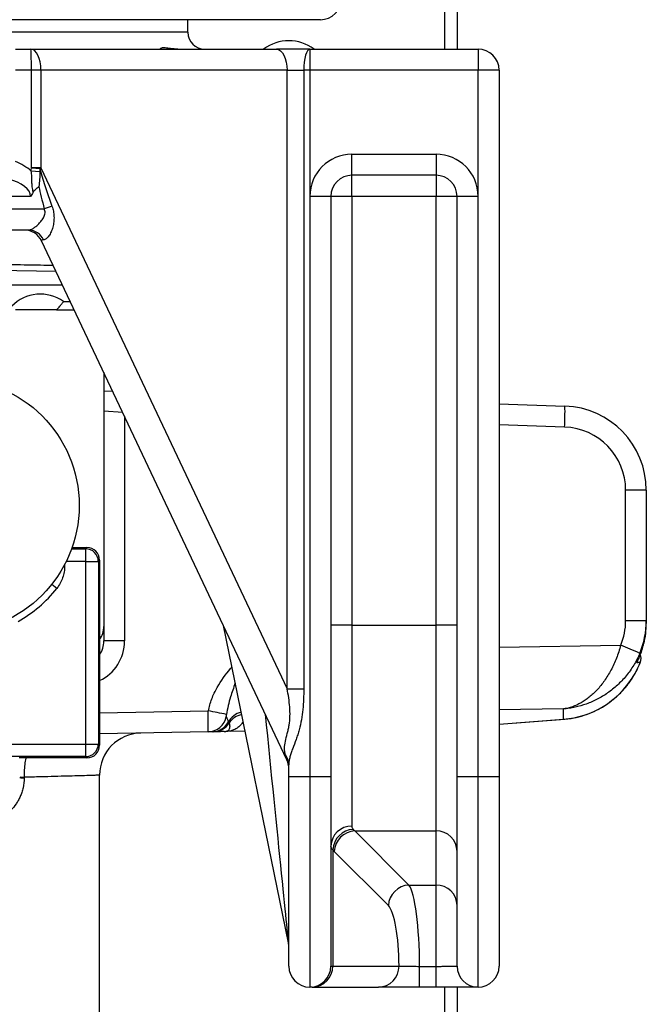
# Model space of a CAD drawing. Header units: millimetres. Extents: x 665 to 1372, y 953 to 2315.
# Tile 6 of 17: x 1061 to 1210, y 1236 to 1470. Entities that reach past the tile are written whole.
import ezdxf

# ---------------------------------------------------------------- set-up
doc = ezdxf.new("R2010")
doc.units = ezdxf.units.MM

msp = doc.modelspace()

# ---------------------------------------------------------------- linework, layer by layer
at = {"color": 8, "linetype": 'Continuous', "lineweight": 25}
for p, q in [((1161.83, 1463.24), (1161.83, 1485.42)), ((1054.72, 1407.24), (1070.91, 1407.24)), ((1071.2, 1403.24), (1072.8, 1403.24)), ((1085.28, 1376.84), (1080.77, 1377.14)), ((1085.69, 1375.98), (1085.69, 1322.54)), ((1190.35, 1373.38), (1174.77, 1373.89)), ((1073.11, 1344.44), (1076.48, 1344.44)), ((1076.48, 1341.44), (1071.83, 1341.44)), ((1071.46, 1340.4), (1071.29, 1340.4)), ((1071.46, 1340.71), (1071.46, 1340.4)), ((1069.59, 1335.05), (1068.39, 1336)), ((1174.77, 1321.06), (1203.69, 1321.51)), ((1190.12, 1306.38), (1174.77, 1306.14)), ((1079.77, 1305.47), (1105.62, 1305.92)), ((1174.77, 1302.78), (1190.12, 1303.98)), ((1190.12, 1303.98), (1190.39, 1303.97)), ((1110.81, 1301.1), (1114.34, 1301.16)), ((1161.83, 1114.02), (1161.83, 1240.24))]:
    msp.add_line(p, q, dxfattribs=at)
at = {"color": 7, "linetype": 'Continuous', "lineweight": 25}
for p, q in [((1164.77, 1485.42), (1164.77, 1463.24)), ((1132.27, 1470.24), (857.27, 1470.24)), ((1100.77, 1467.24), (1100.77, 1470.24)), ((1100.77, 1467.24), (888.77, 1467.24)), ((1059.77, 1463.24), (1063.42, 1463.24)), ((1063.42, 1463.24), (1121.83, 1463.24)), ((1129.77, 1463.24), (1121.83, 1463.24)), ((1129.77, 1463.24), (1129.77, 1458.24)), ((1129.77, 1463.24), (1169.77, 1463.24)), ((1169.77, 1463.24), (1169.77, 1458.24)), ((1063.56, 1458.24), (1059.77, 1458.24)), ((1065.82, 1458.24), (1063.56, 1458.24)), ((1063.56, 1435.06), (1063.56, 1458.24)), ((1065.82, 1458.24), (1065.82, 1435.06)), ((1124.35, 1458.24), (1065.82, 1458.24)), ((1124.35, 1311.18), (1124.35, 1458.24)), ((1124.35, 1458.24), (1128.32, 1458.24)), ((1128.32, 1458.24), (1128.32, 1311.18)), ((1129.77, 1458.24), (1128.32, 1458.24)), ((1169.77, 1458.24), (1129.77, 1458.24)), ((1129.77, 1458.24), (1129.77, 1428.24)), ((1174.77, 1458.24), (1169.77, 1458.24)), ((1169.77, 1428.24), (1169.77, 1458.24)), ((1174.77, 1458.24), (1174.77, 1290.24)), ((1139.77, 1438.24), (1159.77, 1438.24)), ((1139.77, 1433.24), (1139.77, 1438.24)), ((1159.77, 1438.24), (1159.77, 1433.24)), ((1065.54, 1434.8), (1063.55, 1434.98)), ((1065.82, 1435.06), (1063.56, 1435.06)), ((1065.82, 1435.06), (1124.35, 1311.18)), ((1065.55, 1434.07), (1063.49, 1434.26)), ((1159.77, 1433.24), (1139.77, 1433.24)), ((1139.77, 1428.24), (1139.77, 1433.24)), ((1159.77, 1433.24), (1159.77, 1428.24)), ((1063.37, 1428.24), (1014.17, 1428.24)), ((1129.77, 1428.24), (1129.77, 1290.24)), ((1134.77, 1428.24), (1129.77, 1428.24)), ((1134.77, 1428.24), (1134.77, 1290.24)), ((1139.77, 1428.24), (1134.77, 1428.24)), ((1159.77, 1428.24), (1139.77, 1428.24)), ((1139.77, 1428.24), (1139.77, 1326.29)), ((1164.77, 1428.24), (1159.77, 1428.24)), ((1159.77, 1326.29), (1159.77, 1428.24)), ((1169.77, 1428.24), (1164.77, 1428.24)), ((1164.77, 1290.24), (1164.77, 1428.24)), ((1169.77, 1290.24), (1169.77, 1428.24)), ((1014.17, 1425.24), (1066.61, 1425.24)), ((1062.95, 1420.24), (1057.51, 1420.24)), ((1124.29, 1294.26), (1065.99, 1417.66)), ((1054.72, 1410.7), (1069.4, 1410.44)), ((1069.51, 1401.24), (1073.75, 1401.24)), ((1080.77, 1386.38), (1080.77, 1325.98)), ((1080.77, 1381.98), (1082.88, 1381.91)), ((1174.77, 1378.89), (1190.43, 1378.38)), ((1204.86, 1327.35), (1204.86, 1358.39)), ((1209.77, 1358.39), (1204.86, 1358.39)), ((1209.77, 1358.39), (1209.77, 1327.35)), ((1073.22, 1344.74), (1076.77, 1344.74)), ((1076.48, 1344.44), (1076.77, 1344.74)), ((1076.48, 1341.44), (1076.48, 1344.44)), ((1076.48, 1341.44), (1079.48, 1341.44)), ((1076.48, 1298.04), (1076.48, 1341.44)), ((1079.77, 1341.74), (1079.48, 1341.44)), ((1079.48, 1341.44), (1079.48, 1298.04)), ((1079.77, 1341.74), (1079.77, 1322.87)), ((1209.77, 1327.35), (1204.86, 1327.35)), ((1209.77, 1327.35), (1209.77, 1326.72)), ((1080.77, 1325.98), (1080.77, 1322.54)), ((1124.67, 1250.74), (1109.21, 1326.18)), ((1139.77, 1326.29), (1134.77, 1326.29)), ((1139.77, 1326.29), (1139.77, 1278.52)), ((1139.77, 1326.29), (1159.77, 1326.29)), ((1164.77, 1326.29), (1159.77, 1326.29)), ((1159.77, 1277.38), (1159.77, 1326.29)), ((1079.77, 1322.87), (1079.77, 1297.74)), ((1085.69, 1322.54), (1080.77, 1322.54)), ((1124.35, 1311.18), (1128.32, 1311.18)), ((1190.12, 1303.98), (1190.12, 1306.38)), ((1174.77, 1302.74), (1190.39, 1303.97)), ((1105.6, 1300.92), (1079.77, 1300.47)), ((1114.36, 1301.08), (1109.77, 1301)), ((913.07, 1298.04), (1076.48, 1298.04)), ((1076.48, 1298.04), (1079.48, 1298.04)), ((1076.48, 1295.04), (1076.48, 1298.04)), ((1079.48, 1298.04), (1079.77, 1297.74)), ((1076.48, 1295.04), (913.07, 1295.04)), ((1076.77, 1294.74), (1060.67, 1294.74)), ((1076.77, 1294.74), (1076.48, 1295.04)), ((1124.77, 1290.24), (1124.77, 1293.09)), ((1129.77, 1290.24), (1124.77, 1290.24)), ((1124.77, 1245.24), (1124.77, 1290.24)), ((1134.77, 1290.24), (1129.77, 1290.24)), ((1129.77, 1290.24), (1129.77, 1240.24)), ((1134.77, 1290.24), (1134.77, 1245.24)), ((1169.77, 1290.24), (1164.77, 1290.24)), ((1164.77, 1245.24), (1164.77, 1290.24)), ((1174.77, 1290.24), (1169.77, 1290.24)), ((1169.77, 1240.24), (1169.77, 1290.24)), ((1174.77, 1290.24), (1174.77, 1245.24)), ((1140.46, 1277.38), (1159.77, 1277.38)), ((1140.46, 1277.38), (1153.33, 1264.51)), ((1159.77, 1264.51), (1159.77, 1277.38)), ((1135.21, 1272.88), (1135.21, 1245.24)), ((1148.44, 1259.62), (1135.57, 1272.49)), ((1153.33, 1264.51), (1159.77, 1264.51)), ((1159.77, 1245.18), (1159.77, 1264.51)), ((1134.77, 1245.24), (1135.21, 1245.24)), ((1135.21, 1245.24), (1150.97, 1245.24)), ((1155.86, 1245.18), (1159.77, 1245.18)), ((1155.86, 1240.24), (1155.86, 1245.18)), ((1159.77, 1240.24), (1159.77, 1245.18)), ((1130.32, 1240.24), (1129.77, 1240.24)), ((1130.32, 1240.24), (1146.07, 1240.24)), ((1159.77, 1240.24), (1155.86, 1240.24)), ((1164.77, 1240.24), (1164.77, 1114.02))]:
    msp.add_line(p, q, dxfattribs=at)
at = {"color": 7, "linetype": 'Continuous', "lineweight": 25, "flags": 128}
for points in [[(1121.83, 1463.24), (1122.32, 1463.15), (1122.79, 1462.86), (1123.23, 1462.4), (1123.61, 1461.78), (1123.92, 1461.02), (1124.15, 1460.16), (1124.3, 1459.22), (1124.35, 1458.24)], [(1129.77, 1463.24), (1129.49, 1463.15), (1129.22, 1462.86), (1128.97, 1462.4), (1128.74, 1461.78), (1128.56, 1461.02), (1128.43, 1460.16), (1128.35, 1459.22), (1128.32, 1458.24)]]:
    msp.add_lwpolyline(points, dxfattribs=at)
at = {"color": 7, "linetype": 'Continuous', "lineweight": 25}
for centre, radius in [((1044.77, 1354.74), 30.15), ((994.77, 1095.24), 142.5)]:
    msp.add_circle(centre, radius, dxfattribs=at)
for centre, radius, start, end in [((1132.27, 1475.24), 5, 270, 0), ((1104.77, 1467.24), 4, 180, 270), ((1124.77, 1455.24), 10, 53.1301, 126.8699), ((1169.77, 1458.24), 5, 0, 90), ((1139.77, 1428.24), 10, 90, 180), ((1159.77, 1428.24), 10, 0, 90), ((1139.77, 1428.24), 5, 90, 180), ((1159.77, 1428.24), 5, 0, 90), ((1073.04, 1410.78), 15.82, 106.8458, 113.9497), ((1061.92, 1415.74), 4.5, 25.288, 90), ((1062.84, 1416.33), 3.91, 23.6631, 88.2865), ((1065.69, 1395.5), 9.5, 54.5503, 135.8151), ((1118.76, 1376.98), 71.68, 357.1218, 1.1174), ((1189.77, 1358.39), 20, 0, 88.1197), ((1189.86, 1358.39), 15, 0, 88.1197), ((1076.47, 1341.44), 3, 0.0204, 89.9796), ((1044.77, 1354.74), 31.69, 299.5386, 321.5704), ((1127.86, 1137.09), 199.41, 66.2355, 67.6479), ((1206.53, 1318.3), 2, 338.9812, 27.554), ((1105.5, 1305.39), 4.47, 271.1824, 349.6399), ((1021.23, 870.03), 443.99, 78.4782, 79.043), ((1106.48, 1305.37), 4.43, 271.1573, 332.6565), ((1106.79, 1305.44), 4.49, 271.0127, 326.7144), ((1089.77, 1290.65), 10, 91.0048, 179.9281), ((1109.33, 1305.31), 4.32, 271.0009, 279.8916), ((1110.67, 1297.08), 4.02, 88.0478, 98.6306), ((1076.47, 1298.04), 3, 270.0204, 359.9796), ((1120.87, 1293.06), 3.91, 0.3909, 37.6188), ((1119.77, 1292.12), 5, 0, 25.288), ((1061.69, 1295.19), 5.06, 259.5245, 271.554), ((1061.69, 1294.83), 4.86, 259.0976, 271.6132), ((1139.66, 1273.63), 4.89, 88.7226, 178.663), ((1140.38, 1272.57), 5.18, 93.055, 176.5306), ((1140.72, 1272.24), 5.15, 92.8487, 177.1513), ((1159.83, 1272.44), 4.95, 0.6399, 90.6259), ((1153.59, 1259.37), 5.15, 92.8487, 177.1513), ((1159.83, 1259.57), 4.95, 0.6399, 90.6259), ((1119.77, 1249.74), 5, 0, 11.5806), ((1129.77, 1245.24), 5, 180, 270), ((1129.77, 1245.24), 5, 270, 0), ((1130.26, 1245.19), 4.95, 270.6399, 0.6259), ((1146.02, 1245.19), 4.95, 270.6399, 0.6259), ((1169.77, 1245.24), 5, 180, 270), ((1169.77, 1245.24), 5, 270, 0)]:
    msp.add_arc(centre, radius, start, end, dxfattribs=at)
at = {"color": 8, "linetype": 'Continuous', "lineweight": 25}
for centre, radius, start, end in [((1206.53, 1318.3), 2, 338.7242, 27.4184), ((1114.68, 1300.79), 4.97, 104.5879, 149.2147), ((1114.69, 1300.21), 4.99, 103.3611, 146.3332)]:
    msp.add_arc(centre, radius, start, end, dxfattribs=at)
at = {"color": 7, "linetype": 'Continuous', "lineweight": 25}
for centre, major_axis, ratio, start_param, end_param in [((1063.42, 1458.24), (0, 5), 0.027035, 4.712389, 6.283185), ((1063.42, 1458.24), (0, 5), 0.480519, 4.712389, 6.283185), ((1051.14, 1428.24), (-15.47, 0), 0.646538, 3.787864, 4.120208), ((1062.56, 1436.62), (-0.88, 1.87), 0.241788, 3.533298, 3.614623), ((1062.56, 1436.62), (4.52, 2.14), 0.631195, 5.104095, 5.18542), ((1109.02, 1338.3), (-43.88, 99.82), 0.036948, 0.242699, 0.48339), ((1051.14, 1428.24), (12.23, 0), 0.408687, 0, 0.978615), ((1106.11, 1338.3), (-41.03, 100.19), 0.070316, 0.372228, 0.492047), ((1072.43, 1415.74), (6.45, -2.02), 0.119095, 2.803814, 3.250903), ((1076.77, 1341.74), (2.12, 2.12), 0.999695, 5.497939, 7.068431), ((1189.86, 1327.38), (-2.41, 14.89), 0.994227, 4.15362, 4.551178), ((1189.77, 1327.38), (-4.59, 19.53), 0.996924, 4.083372, 4.480931), ((1075.77, 1325.98), (0, 5.18), 0.965926, 4.068888, 4.712389), ((1189.77, 1324.02), (13.85, 15.12), 0.95399, 4.90372, 5.1036), ((1189.77, 1318.59), (20, -0.32), 0.099427, 5.805194, 5.911028), ((1076.77, 1297.74), (2.12, -2.12), 0.999695, 5.497939, 7.068431), ((1119.77, 1315.53), (-4.54, 21.3), 0.012741, 2.799386, 3.08754), ((1142.89, 1326.29), (0, 50), 0.233812, 2.900593, 2.932153), ((1138, 1326.29), (0, 55), 0.212557, 2.900593, 2.932153), ((1152.67, 1244.95), (0, 20), 0.159417, 4.72409, 6.073746), ((1147.78, 1244.95), (0, 15), 0.212557, 4.731892, 6.073746)]:
    msp.add_ellipse(centre, major_axis=major_axis, ratio=ratio, start_param=start_param, end_param=end_param, dxfattribs=at)
at = {"color": 8, "linetype": 'Continuous', "lineweight": 25}
for centre, major_axis, ratio, start_param, end_param in [((1075.77, 1322.59), (-0.23, 5.52), 0.904924, 4.022082, 4.665583), ((1075.69, 1322.59), (-0.67, 10.33), 0.965633, 3.495594, 4.645332), ((1189.77, 1324.02), (13.85, 15.12), 0.95399, 3.923992, 4.90372), ((1119.77, 1299.55), (-4.9, 48.81), 0.001208, 1.455929, 3.1298)]:
    msp.add_ellipse(centre, major_axis=major_axis, ratio=ratio, start_param=start_param, end_param=end_param, dxfattribs=at)
at = {"color": 7, "linetype": 'Continuous', "lineweight": 25}
for points, knots in [([(1098.36, 1463.24), (1097.73, 1463.24), (1097.17, 1463.3), (1096.16, 1463.43), (1095.73, 1463.49), (1095.19, 1463.53), (1095.02, 1463.54), (1094.74, 1463.53), (1094.62, 1463.51), (1094.31, 1463.44), (1094.19, 1463.37), (1094.15, 1463.31)], [0, 0, 0, 0, 0.25, 0.25, 0.5, 0.5, 0.625, 0.625, 0.75, 0.75, 1, 1, 1, 1]), ([(1063.97, 1429.22), (1063.91, 1429.64), (1063.83, 1430.06), (1063.71, 1430.89), (1063.68, 1431.31), (1063.66, 1432.15), (1063.67, 1432.57), (1063.63, 1433.42), (1063.58, 1433.84), (1063.49, 1434.26)], [0, 0, 0, 0, 0.25, 0.25, 0.5, 0.5, 0.75, 0.75, 1, 1, 1, 1]), ([(1065.55, 1434.07), (1065.57, 1433.49), (1065.56, 1432.9), (1065.47, 1431.74), (1065.4, 1431.16), (1065.32, 1430.58)], [0, 0, 0, 0, 0.5, 0.5, 1, 1, 1, 1]), ([(1063.97, 1429.22), (1064.13, 1429.54), (1064.35, 1429.78), (1064.71, 1430.09), (1064.83, 1430.19), (1065.08, 1430.38), (1065.2, 1430.48), (1065.32, 1430.58)], [0, 0, 0, 0, 0.5, 0.5, 0.75, 0.75, 1, 1, 1, 1]), ([(1063.97, 1429.22), (1063.89, 1429.04), (1063.79, 1428.87), (1063.59, 1428.55), (1063.49, 1428.39), (1063.37, 1428.24)], [0, 0, 0, 0, 0.5, 0.5, 1, 1, 1, 1]), ([(1068.45, 1425.93), (1068.59, 1425.52), (1068.71, 1425.11), (1068.87, 1424.27), (1068.92, 1423.85), (1068.94, 1423), (1068.92, 1422.57), (1068.82, 1421.74), (1068.74, 1421.33), (1068.53, 1420.53), (1068.4, 1420.15), (1068.17, 1419.62), (1068.09, 1419.45), (1067.91, 1419.13), (1067.81, 1418.97), (1067.61, 1418.69), (1067.51, 1418.57), (1067.3, 1418.34), (1067.19, 1418.24), (1066.97, 1418.07), (1066.86, 1418.01), (1066.64, 1417.93), (1066.53, 1417.9), (1066.42, 1417.9)], [0, 0, 0, 0, 0.125, 0.125, 0.25, 0.25, 0.375, 0.375, 0.5, 0.5, 0.625, 0.625, 0.6875, 0.6875, 0.75, 0.75, 0.8125, 0.8125, 0.875, 0.875, 0.9375, 0.9375, 1, 1, 1, 1]), ([(1062.95, 1420.24), (1063.06, 1420.24), (1063.21, 1420.27), (1063.46, 1420.37), (1063.56, 1420.41), (1063.75, 1420.51), (1063.86, 1420.57), (1064.18, 1420.77), (1064.41, 1420.92), (1064.87, 1421.3), (1065.11, 1421.51), (1065.56, 1421.96), (1065.78, 1422.21), (1066.19, 1422.74), (1066.37, 1423.02), (1066.67, 1423.63), (1066.78, 1423.95), (1066.81, 1424.46), (1066.8, 1424.63), (1066.74, 1424.95), (1066.68, 1425.1), (1066.61, 1425.24)], [0, 0, 0, 0, 0.125, 0.125, 0.1875, 0.1875, 0.25, 0.25, 0.375, 0.375, 0.5, 0.5, 0.625, 0.625, 0.75, 0.75, 0.875, 0.875, 0.9375, 0.9375, 1, 1, 1, 1]), ([(1069.51, 1401.24), (1069.79, 1401.5), (1070.07, 1401.81), (1070.49, 1402.33), (1070.63, 1402.51), (1070.85, 1402.78), (1070.92, 1402.87), (1071.06, 1403.06), (1071.13, 1403.15), (1071.2, 1403.24)], [0, 0, 0, 0, 0.5, 0.5, 0.75, 0.75, 0.875, 0.875, 1, 1, 1, 1]), ([(1069.51, 1401.24), (1069.12, 1401.24), (1068.74, 1401.24), (1067.97, 1401.24), (1067.58, 1401.24), (1066.79, 1401.24), (1066.38, 1401.24), (1065.73, 1401.24), (1065.51, 1401.24), (1065.07, 1401.24), (1064.86, 1401.24), (1064.24, 1401.24), (1063.84, 1401.24), (1063.04, 1401.24), (1062.64, 1401.24), (1061.44, 1401.24), (1060.63, 1401.24), (1059.79, 1401.24)], [0, 0, 0, 0, 0.125, 0.125, 0.25, 0.25, 0.375, 0.375, 0.4375, 0.4375, 0.5, 0.5, 0.625, 0.625, 0.75, 0.75, 1, 1, 1, 1]), ([(1071.46, 1340.4), (1071.46, 1339.91), (1071.42, 1339.44), (1071.26, 1338.49), (1071.14, 1338.02), (1070.82, 1337.11), (1070.63, 1336.67), (1070.16, 1335.83), (1069.9, 1335.43), (1069.59, 1335.05)], [0, 0, 0, 0, 0.25, 0.25, 0.5, 0.5, 0.75, 0.75, 1, 1, 1, 1]), ([(1207.52, 1317.39), (1207.88, 1318.11), (1208.21, 1318.85), (1208.63, 1319.99), (1208.76, 1320.38), (1209, 1321.15), (1209.1, 1321.54), (1209.58, 1323.5), (1209.77, 1325.09), (1209.77, 1326.72)], [0, 0, 0, 0, 0.25, 0.25, 0.375, 0.375, 0.5, 0.5, 1, 1, 1, 1]), ([(1203.69, 1321.51), (1203.4, 1320.46), (1203.06, 1319.44), (1202.48, 1317.96), (1202.27, 1317.47), (1201.83, 1316.52), (1201.6, 1316.06), (1200.88, 1314.71), (1200.37, 1313.87), (1199.54, 1312.7), (1199.26, 1312.32), (1198.68, 1311.6), (1198.38, 1311.25), (1197.48, 1310.28), (1196.86, 1309.7), (1195.89, 1308.92), (1195.57, 1308.67), (1194.91, 1308.22), (1194.58, 1308.02), (1193.57, 1307.45), (1192.89, 1307.14), (1191.86, 1306.77), (1191.51, 1306.67), (1190.99, 1306.54), (1190.82, 1306.5), (1190.56, 1306.45), (1190.47, 1306.44), (1190.3, 1306.41), (1190.21, 1306.39), (1190.12, 1306.38)], [0, 0, 0, 0, 0.125, 0.125, 0.1875, 0.1875, 0.25, 0.25, 0.375, 0.375, 0.4375, 0.4375, 0.5, 0.5, 0.625, 0.625, 0.6875, 0.6875, 0.75, 0.75, 0.875, 0.875, 0.9375, 0.9375, 0.96875, 0.96875, 0.984375, 0.984375, 1, 1, 1, 1]), ([(1208.21, 1319.59), (1207.8, 1318.6), (1207.32, 1317.67), (1206.51, 1316.33), (1206.23, 1315.9), (1205.63, 1315.05), (1205.31, 1314.64), (1204.32, 1313.44), (1203.62, 1312.71), (1202.52, 1311.69), (1202.14, 1311.37), (1201.37, 1310.75), (1200.97, 1310.45), (1199.77, 1309.61), (1198.94, 1309.12), (1197.68, 1308.46), (1197.25, 1308.26), (1196.38, 1307.88), (1195.94, 1307.71), (1194.62, 1307.23), (1193.74, 1306.98), (1192.39, 1306.69), (1191.94, 1306.6), (1191.26, 1306.5), (1191.03, 1306.47), (1190.69, 1306.44), (1190.58, 1306.42), (1190.35, 1306.4), (1190.23, 1306.39), (1190.12, 1306.38)], [0, 0, 0, 0, 0.125, 0.125, 0.1875, 0.1875, 0.25, 0.25, 0.375, 0.375, 0.4375, 0.4375, 0.5, 0.5, 0.625, 0.625, 0.6875, 0.6875, 0.75, 0.75, 0.875, 0.875, 0.9375, 0.9375, 0.96875, 0.96875, 0.984375, 0.984375, 1, 1, 1, 1]), ([(1206.59, 1313.98), (1206.95, 1314.58), (1207.67, 1315.77), (1208.2, 1317.09), (1208.46, 1317.74)], [0, 0, 0, 0, 0.50204, 1, 1, 1, 1]), ([(1207.73, 1317.9), (1207.72, 1317.84), (1207.69, 1317.66), (1207.59, 1317.5), (1207.52, 1317.4), (1207.52, 1317.39)], [0, 0, 0, 0, 0.321037, 0.986437, 1, 1, 1, 1]), ([(1190.39, 1303.97), (1190.89, 1304.02), (1192.23, 1304.15), (1194.37, 1304.63), (1196.77, 1305.47), (1199.06, 1306.6), (1201.2, 1308.01), (1203.17, 1309.66), (1204.9, 1311.54), (1206.04, 1312.99), (1206.52, 1313.86), (1206.59, 1313.98)], [0, 0, 0, 0, 0.07785, 0.208532, 0.339464, 0.470205, 0.600053, 0.728495, 0.855116, 0.979636, 1, 1, 1, 1]), ([(1123.96, 1295.44), (1123.89, 1295.71), (1123.84, 1295.98), (1123.77, 1296.51), (1123.75, 1296.77), (1123.75, 1297.58), (1123.82, 1298.12), (1124.06, 1299.27), (1124.23, 1299.87), (1124.47, 1300.82), (1124.56, 1301.15), (1124.71, 1301.83), (1124.78, 1302.17), (1124.95, 1303.21), (1125.02, 1303.93), (1125.07, 1305.39), (1125.04, 1306.11), (1124.93, 1307.57), (1124.85, 1308.29), (1124.63, 1309.74), (1124.49, 1310.46), (1124.35, 1311.18)], [0, 0, 0, 0, 0.0625, 0.0625, 0.125, 0.125, 0.25, 0.25, 0.375, 0.375, 0.4375, 0.4375, 0.5, 0.5, 0.625, 0.625, 0.75, 0.75, 0.875, 0.875, 1, 1, 1, 1]), ([(1128.32, 1311.18), (1128.32, 1309.54), (1128.26, 1307.89), (1128.01, 1305.44), (1127.9, 1304.63), (1127.61, 1303.01), (1127.43, 1302.21), (1127.12, 1301.03), (1127, 1300.64), (1126.76, 1299.87), (1126.63, 1299.49), (1126.23, 1298.37), (1125.95, 1297.65), (1125.56, 1296.62), (1125.44, 1296.28), (1125.21, 1295.62), (1125.11, 1295.29), (1124.95, 1294.66), (1124.88, 1294.34), (1124.79, 1293.71), (1124.77, 1293.4), (1124.77, 1293.09)], [0, 0, 0, 0, 0.25, 0.25, 0.375, 0.375, 0.5, 0.5, 0.5625, 0.5625, 0.625, 0.625, 0.75, 0.75, 0.8125, 0.8125, 0.875, 0.875, 0.9375, 0.9375, 1, 1, 1, 1]), ([(1105.6, 1300.92), (1105.6, 1300.92), (1105.6, 1300.96), (1105.6, 1301.05), (1105.6, 1301.09), (1105.6, 1301.19), (1105.6, 1301.24), (1105.6, 1301.43), (1105.6, 1301.58), (1105.61, 1301.95), (1105.61, 1302.16), (1105.61, 1302.62), (1105.61, 1302.87), (1105.61, 1303.41), (1105.61, 1303.71), (1105.62, 1304.31), (1105.62, 1304.62), (1105.62, 1305.27), (1105.62, 1305.59), (1105.62, 1305.92)], [0, 0, 0, 0, 0.125, 0.125, 0.1875, 0.1875, 0.25, 0.25, 0.375, 0.375, 0.5, 0.5, 0.625, 0.625, 0.75, 0.75, 0.875, 0.875, 1, 1, 1, 1]), ([(1109.92, 1305.07), (1109.91, 1305.01), (1109.9, 1304.96), (1109.89, 1304.86), (1109.89, 1304.81), (1109.89, 1304.69), (1109.89, 1304.62), (1109.9, 1304.59)], [0, 0, 0, 0, 0.25, 0.25, 0.5, 0.5, 1, 1, 1, 1]), ([(1109.9, 1304.59), (1109.97, 1304.33), (1110.06, 1304.09), (1110.25, 1303.67), (1110.34, 1303.48), (1110.41, 1303.34)], [0, 0, 0, 0, 0.5, 0.5, 1, 1, 1, 1]), ([(1110.54, 1302.97), (1110.61, 1302.81), (1110.65, 1302.66), (1110.71, 1302.34), (1110.71, 1302.18), (1110.68, 1301.86), (1110.65, 1301.7), (1110.53, 1301.46), (1110.48, 1301.38), (1110.37, 1301.26), (1110.33, 1301.22), (1110.25, 1301.16), (1110.22, 1301.14), (1110.16, 1301.09), (1110.12, 1301.07), (1110.07, 1301.05)], [0, 0, 0, 0, 0.25, 0.25, 0.5, 0.5, 0.75, 0.75, 0.875, 0.875, 0.9375, 0.9375, 0.96875, 0.96875, 1, 1, 1, 1]), ([(1106.57, 1300.94), (1106.41, 1300.94), (1106.23, 1300.93), (1105.88, 1300.93), (1105.72, 1300.93), (1105.6, 1300.92)], [0, 0, 0, 0, 0.5, 0.5, 1, 1, 1, 1]), ([(1109.41, 1300.99), (1109.2, 1300.99), (1108.78, 1300.98), (1108.36, 1300.97), (1107.81, 1300.96), (1107.43, 1300.96), (1107.21, 1300.95)], [0, 0, 0, 0, 0.149608, 0.299924, 0.601192, 1, 1, 1, 1]), ([(1109.41, 1300.99), (1109.53, 1300.99), (1109.65, 1300.99), (1109.77, 1301), (1109.77, 1301), (1109.77, 1301), (1109.77, 1301)], [0, 0, 0, 0, 0.001810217, 0.001810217, 0.001810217, 0.001835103, 0.001835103, 0.001835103, 0.001835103]), ([(1061.83, 1289.97), (1061.83, 1289.16), (1061.74, 1288.38), (1061.54, 1287.45), (1061.49, 1287.26), (1061.39, 1286.9), (1061.34, 1286.72), (1061.17, 1286.2), (1061.04, 1285.87), (1060.76, 1285.22), (1060.6, 1284.92), (1060.27, 1284.33), (1060.1, 1284.06), (1059.55, 1283.27), (1059.15, 1282.8), (1058.29, 1281.95), (1057.84, 1281.58), (1056.89, 1280.93), (1056.4, 1280.65), (1055.36, 1280.2), (1054.82, 1280.02), (1053.71, 1279.76), (1053.14, 1279.69), (1052.55, 1279.67)], [0, 0, 0, 0, 0.125, 0.125, 0.15625, 0.15625, 0.1875, 0.1875, 0.25, 0.25, 0.3125, 0.3125, 0.375, 0.375, 0.5, 0.5, 0.625, 0.625, 0.75, 0.75, 0.875, 0.875, 1, 1, 1, 1]), ([(1079.77, 1209.6), (1079.77, 1212.37), (1079.77, 1218.4), (1079.77, 1228.19), (1079.77, 1238.54), (1079.77, 1249.1), (1079.77, 1259.78), (1079.77, 1268.5), (1079.77, 1274.99), (1079.77, 1279.06), (1079.77, 1283.21), (1079.77, 1287.08), (1079.77, 1289.56), (1079.77, 1290.64)], [0, 0, 0, 0, 0.109012, 0.237088, 0.374934, 0.497824, 0.627771, 0.76492, 0.812739, 0.861437, 0.911054, 0.961389, 1, 1, 1, 1]), ([(1150.97, 1245.24), (1151.02, 1245.24), (1151.11, 1245.23), (1151.32, 1245.22), (1151.45, 1245.22), (1151.74, 1245.21), (1151.91, 1245.21), (1152.29, 1245.2), (1152.49, 1245.2), (1153.16, 1245.19), (1153.65, 1245.19), (1154.73, 1245.19), (1155.28, 1245.18), (1155.86, 1245.18)], [0, 0, 0, 0, 0.125, 0.125, 0.25, 0.25, 0.375, 0.375, 0.5, 0.5, 0.75, 0.75, 1, 1, 1, 1]), ([(1159.77, 1245.18), (1160.1, 1245.18), (1160.43, 1245.18), (1161.07, 1245.18), (1161.39, 1245.19), (1161.99, 1245.19), (1162.28, 1245.19), (1162.82, 1245.19), (1163.08, 1245.19), (1163.54, 1245.2), (1163.75, 1245.2), (1164.02, 1245.2), (1164.11, 1245.21), (1164.26, 1245.21), (1164.33, 1245.21), (1164.52, 1245.22), (1164.61, 1245.22), (1164.74, 1245.23), (1164.77, 1245.24), (1164.77, 1245.24)], [0, 0, 0, 0, 0.125, 0.125, 0.25, 0.25, 0.375, 0.375, 0.5, 0.5, 0.625, 0.625, 0.6875, 0.6875, 0.75, 0.75, 0.875, 0.875, 1, 1, 1, 1]), ([(1155.86, 1240.24), (1155.28, 1240.24), (1154.72, 1240.24), (1153.61, 1240.24), (1153.06, 1240.24), (1151.98, 1240.24), (1151.47, 1240.24), (1150.49, 1240.24), (1150.02, 1240.24), (1149.13, 1240.24), (1148.72, 1240.24), (1148.15, 1240.24), (1147.97, 1240.24), (1147.64, 1240.24), (1147.48, 1240.24), (1147.04, 1240.24), (1146.78, 1240.24), (1146.47, 1240.24), (1146.37, 1240.24), (1146.21, 1240.24), (1146.13, 1240.24), (1146.07, 1240.24)], [0, 0, 0, 0, 0.125, 0.125, 0.25, 0.25, 0.375, 0.375, 0.5, 0.5, 0.625, 0.625, 0.6875, 0.6875, 0.75, 0.75, 0.875, 0.875, 0.9375, 0.9375, 1, 1, 1, 1]), ([(1169.77, 1240.24), (1169.77, 1240.24), (1169.71, 1240.24), (1169.45, 1240.24), (1169.26, 1240.24), (1168.89, 1240.24), (1168.75, 1240.24), (1168.44, 1240.24), (1168.27, 1240.24), (1167.73, 1240.24), (1167.32, 1240.24), (1166.38, 1240.24), (1165.88, 1240.24), (1164.78, 1240.24), (1164.2, 1240.24), (1163.3, 1240.24), (1163, 1240.24), (1162.37, 1240.24), (1162.05, 1240.24), (1161.08, 1240.24), (1160.43, 1240.24), (1159.77, 1240.24)], [0, 0, 0, 0, 0.125, 0.125, 0.25, 0.25, 0.3125, 0.3125, 0.375, 0.375, 0.5, 0.5, 0.625, 0.625, 0.75, 0.75, 0.8125, 0.8125, 0.875, 0.875, 1, 1, 1, 1])]:
    msp.add_open_spline(points, degree=3, knots=knots, dxfattribs=at)
for points in [[(1063.49, 1434.26), (1063.51, 1434.5), (1063.53, 1434.74), (1063.55, 1434.98)], [(1065.54, 1434.8), (1065.54, 1434.56), (1065.55, 1434.31), (1065.55, 1434.07)], [(1110.41, 1303.34), (1110.49, 1303.15), (1110.52, 1303.03), (1110.54, 1302.97)], [(1110.81, 1301.1), (1110.47, 1301.04), (1110.12, 1301), (1109.77, 1301)], [(1110.07, 1301.05), (1109.97, 1301.02), (1109.87, 1301), (1109.77, 1301)], [(1061.83, 1290.13), (1061.83, 1290.08), (1061.83, 1290.02), (1061.83, 1289.97)], [(1139.77, 1278.52), (1139.77, 1278.23), (1139.88, 1277.97), (1140.1, 1277.74)], [(1135.21, 1272.88), (1134.92, 1273.13), (1134.77, 1273.42), (1134.77, 1273.75)]]:
    msp.add_open_spline(points, degree=3, dxfattribs=at)
at = {"color": 8, "linetype": 'Continuous', "lineweight": 25}
for points, knots in [([(1054.72, 1412.13), (1054.92, 1412.12), (1057.73, 1412.07), (1062.49, 1411.99), (1066.75, 1411.91), (1068.73, 1411.88)], [0, 0, 0, 0, 0.03916, 0.554664, 1, 1, 1, 1]), ([(1105.62, 1305.92), (1105.86, 1306.88), (1106.36, 1308.82), (1108.09, 1312.25), (1109.79, 1314.73), (1111.13, 1316.2), (1111.23, 1316.31)], [0, 0, 0, 0, 0.247424, 0.501932, 0.960765, 1, 1, 1, 1]), ([(1112.02, 1312.49), (1111.62, 1311.41), (1110.72, 1308.96), (1110.21, 1306.46), (1109.92, 1305.07)], [0, 0, 0, 0, 0.441536, 1, 1, 1, 1]), ([(1113.89, 1303.35), (1113.81, 1303.2), (1113.63, 1302.84), (1113.11, 1302.27), (1112.42, 1301.76), (1111.72, 1301.37), (1111.11, 1301.19), (1110.81, 1301.1)], [0, 0, 0, 0, 0.200527, 0.478346, 0.756005, 0.877404, 1, 1, 1, 1]), ([(1062.25, 1294.74), (1062.24, 1294.71), (1061.99, 1293.82), (1061.85, 1292.13), (1061.83, 1290.57), (1061.83, 1290.13)], [0, 0, 0, 0, 0.023017, 0.723806, 1, 1, 1, 1]), ([(1079.69, 1290.64), (1079.72, 1290.64), (1079.87, 1290.64), (1079.39, 1290.62), (1078.44, 1290.58), (1076.8, 1290.53), (1074.65, 1290.46), (1072.07, 1290.39), (1069.14, 1290.32), (1065.76, 1290.23), (1063.14, 1290.16), (1061.83, 1290.13)], [0, 0, 0, 0, 0.026678, 0.151978, 0.27815, 0.407073, 0.536947, 0.651019, 0.765746, 0.882522, 1, 1, 1, 1])]:
    msp.add_open_spline(points, degree=3, knots=knots, dxfattribs=at)

doc.saveas('drawing.dxf')
